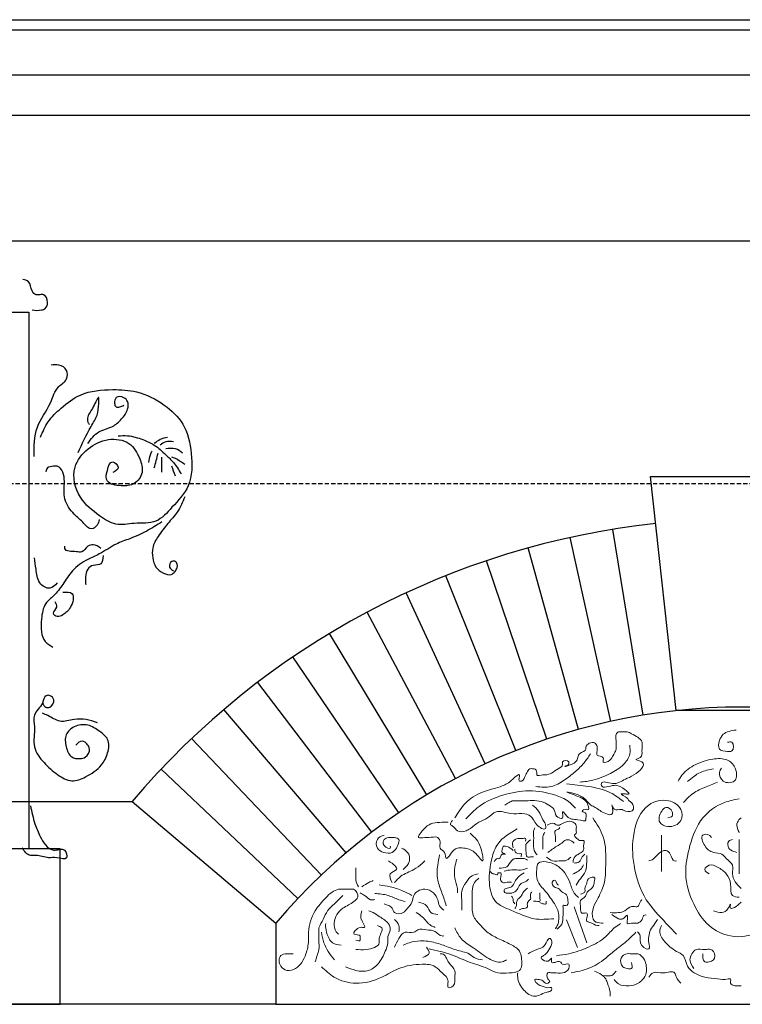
# Model space of a CAD drawing. Extents: x 0 to 286551, y -50 to 581131.
# Tile 84 of 207: x 121076 to 122145, y 559537 to 560995. Entities that reach past the tile are written whole.
import ezdxf

# ---------------------------------------------------------------- set-up
doc = ezdxf.new("R2010")
doc.units = 0
doc.header["$MEASUREMENT"] = 0
doc.linetypes.add('HIDDEN', pattern=[9.525, 6.35, -3.175])
for name, color, linetype in [('0.09', 7, 'CONTINUOUS'), ('0.13', 5, 'CONTINUOUS'), ('0.18', 1, 'CONTINUOUS'), ('0.25', 2, 'CONTINUOUS')]:
    doc.layers.add(name, color=color, linetype=linetype)
doc.layers.add('0.15 GRIJS', color=252, linetype='CONTINUOUS', lineweight=15)
doc.layers.add('HULPLIJNEN', color=252, linetype='CONTINUOUS', plot=False)

msp = doc.modelspace()

# ---------------------------------------------------------------- linework, layer by layer
at = {"layer": '0.09'}
msp.add_lwpolyline([(121062.7, 560561.6), (121090.1, 560561.6), (121090.1, 559767.2), (121062.7, 559767.2)], close=True, dxfattribs=at)
for points, knots in [([(121094.9, 560564.9), (121099.5, 560564.4), (121106.1, 560563.7), (121116, 560567.1), (121118.9, 560577), (121114.7, 560588.6), (121106.2, 560587.4), (121099.5, 560586.5), (121092.6, 560594.7), (121092.6, 560607.2), (121084.3, 560609.3), (121081.2, 560610)], [0, 0, 0, 0, 13.707005, 19.847006, 29.281051, 41.897557, 47.5414, 53.185654, 61.165989, 75.984551, 84.667914, 84.667914, 84.667914, 84.667914]), ([(121097.9, 560348), (121097.8, 560363), (121097.6, 560392.2), (121122, 560422), (121129.4, 560450.6), (121147.5, 560460.3), (121147.8, 560477.1), (121135.2, 560484.7), (121126.8, 560483.8), (121123, 560483.4)], [0, 0, 0, 0, 43.479939, 84.715952, 111.694028, 127.789835, 140.306948, 154.200823, 165.58428, 165.58428, 165.58428, 165.58428]), ([(121107.1, 560376.4), (121110.4, 560384.3), (121117.4, 560401), (121139, 560421.4), (121168.9, 560444.5), (121209.9, 560448), (121253.1, 560445.4), (121289.9, 560427.2), (121322.3, 560396.2), (121332, 560352), (121331.8, 560304.7), (121303.6, 560275.5), (121279.6, 560247.4), (121247.3, 560250.8), (121218.1, 560244), (121190.7, 560262.8), (121161.6, 560285.6), (121151.3, 560330.2), (121176.2, 560361.4), (121205.9, 560376.1), (121240.1, 560371.7), (121253.8, 560347.2), (121260.8, 560324.3), (121246.9, 560305.2), (121226.8, 560303.9), (121202.6, 560307.5), (121205.2, 560326.3), (121211.4, 560345.5), (121226.3, 560331), (121218.1, 560326.4), (121214.1, 560324.1)], [0, 0, 0, 0, 25.446533, 53.624971, 88.035911, 136.50582, 171.959465, 217.276538, 256.718654, 301.735856, 349.744584, 389.577094, 421.057127, 453.113084, 480.457483, 507.441725, 546.88449, 591.972888, 625.444201, 658.586774, 689.271775, 717.055328, 737.820327, 757.400227, 777.05113, 798.649325, 814.580094, 829.41846, 840.685506, 851.952553, 851.952553, 851.952553, 851.952553]), ([(121177.2, 560367.4), (121182, 560373.9), (121191.2, 560386.6), (121213.3, 560390.1), (121227.5, 560403.1), (121236.6, 560415.6), (121237.8, 560429), (121230.2, 560436.6), (121218.1, 560437.7), (121216, 560427.9), (121218.1, 560420.2), (121225.2, 560421.2), (121228.6, 560422.9), (121230.4, 560423.8)], [0, 0, 0, 0, 23.377311, 45.086203, 62.840092, 79.844025, 91.127857, 99.107996, 110.396094, 118.811013, 124.949479, 130.593322, 136.733592, 136.733592, 136.733592, 136.733592]), ([(121162.7, 560353.7), (121168.6, 560366.6), (121177.1, 560385.2), (121192.3, 560408.8), (121193, 560421.7), (121194.4, 560441.9), (121184.7, 560417.8), (121177.2, 560410.7), (121175.9, 560399.7), (121178.7, 560396.6), (121179.6, 560395.6)], [0, 0, 0, 0, 43.256587, 62.365192, 79.462501, 88.32835, 104.226152, 120.823716, 128.883477, 132.914079, 132.914079, 132.914079, 132.914079]), ([(121222.3, 560378.7), (121226.9, 560378.9), (121239.3, 560379.4), (121257.3, 560373.9), (121277.3, 560365.4), (121290.8, 560351.8), (121305.4, 560338.7), (121311.6, 560328.2), (121315.1, 560322.3)], [0, 0, 0, 0, 13.707005, 36.977463, 55.729806, 78.026932, 93.9875, 114.331969, 114.331969, 114.331969, 114.331969]), ([(121294.9, 560376.3), (121291.3, 560375.4), (121284.2, 560373.8), (121278.4, 560369.5), (121275.5, 560367.4)], [0, 0, 0, 0, 10.966221, 21.477747, 21.477747, 21.477747, 21.477747]), ([(121303.8, 560369.8), (121299.9, 560370.3), (121292.7, 560371.3), (121287, 560367), (121284.4, 560365)], [0, 0, 0, 0, 11.288097, 20.689791, 20.689791, 20.689791, 20.689791]), ([(121267.5, 560339.2), (121268.1, 560343), (121268.9, 560348.9), (121271.4, 560354.3), (121272.3, 560356.1)], [0, 0, 0, 0, 11.539919, 17.678385, 17.678385, 17.678385, 17.678385]), ([(121317.5, 560352.9), (121314.1, 560355.5), (121306.8, 560361.3), (121297.5, 560360), (121292.5, 560359.3)], [0, 0, 0, 0, 12.306101, 26.819545, 26.819545, 26.819545, 26.819545]), ([(121286.8, 560324.7), (121286.8, 560330.3), (121286.8, 560337.8), (121286.8, 560345.4), (121286.8, 560347.2)], [0, 0, 0, 0, 16.925332, 22.567387, 22.567387, 22.567387, 22.567387]), ([(121320.7, 560336), (121316.3, 560339.2), (121310.2, 560343.7), (121303.2, 560346.5), (121301.3, 560347.2)], [0, 0, 0, 0, 16.324376, 22.464755, 22.464755, 22.464755, 22.464755]), ([(121194.1, 560254.6), (121193.4, 560251.8), (121191.7, 560245.9), (121181.3, 560237.4), (121169.8, 560251.7), (121155.2, 560262.8), (121139.9, 560284.4), (121143.3, 560307.2), (121141.6, 560324), (121134.4, 560334.5), (121125.3, 560333.3), (121117, 560333), (121115.7, 560327.6), (121115.1, 560325.5)], [0, 0, 0, 0, 8.681164, 18.521774, 32.391918, 52.350883, 78.75484, 104.558626, 118.472046, 130.455836, 136.099679, 145.292566, 151.431032, 151.431032, 151.431032, 151.431032]), ([(121320.7, 560288.4), (121317.4, 560280.6), (121311.2, 560266.1), (121294.8, 560248.5), (121282, 560231.5), (121271.9, 560214.3), (121272.6, 560198.1), (121276.6, 560183.4), (121287.8, 560175.8), (121299.8, 560170.8), (121306.2, 560177.8), (121310.6, 560183.8), (121309.2, 560193.5), (121299.5, 560193.5), (121296.1, 560183.6), (121301.3, 560180.4), (121303.8, 560178.8)], [0, 0, 0, 0, 25.233076, 47.012627, 71.1951, 89.943189, 104.450815, 118.981355, 133.334734, 144.878901, 152.311052, 158.809948, 167.999587, 173.643841, 182.324852, 190.304991, 190.304991, 190.304991, 190.304991]), ([(121286.8, 560251.3), (121279.4, 560246.6), (121264.3, 560236.9), (121241.2, 560226.7), (121216.4, 560218.4), (121197.5, 560204.4), (121174, 560195.1), (121154, 560180.8), (121140.9, 560159.3), (121128.5, 560142.5), (121111.6, 560129.8), (121108.4, 560108.9), (121107.4, 560090), (121112.5, 560073.1), (121121.4, 560068.3), (121125.6, 560066)], [0, 0, 0, 0, 26.408649, 53.832351, 75.541243, 104.441526, 123.19375, 151.410072, 176.242279, 198.021571, 213.982336, 237.453448, 256.796764, 272.363529, 286.233674, 286.233674, 286.233674, 286.233674]), ([(121196.5, 560211.8), (121192.9, 560214.5), (121186.9, 560219), (121175.3, 560215.6), (121170.1, 560205.3), (121157.5, 560208), (121142.6, 560206.5), (121143.2, 560213.9), (121143.3, 560215.1)], [0, 0, 0, 0, 12.619585, 21.037102, 33.021354, 41.084515, 58.693448, 61.917519, 61.917519, 61.917519, 61.917519]), ([(121132, 560161.1), (121128.5, 560157.3), (121120.7, 560149), (121102.2, 560161.3), (121101, 560180.1), (121099, 560192.5), (121098.2, 560198.1)], [0, 0, 0, 0, 13.870144, 30.470984, 51.395994, 68.493303, 68.493303, 68.493303, 68.493303]), ([(121199.8, 560201.4), (121199.5, 560196.4), (121199.1, 560186.7), (121185.2, 560188.4), (121175.7, 560181.5), (121173.7, 560171.9), (121174, 560164.3), (121174, 560160.5), (121174, 560158.6)], [0, 0, 0, 0, 12.51238, 24.056547, 33.897157, 45.632903, 51.27468, 56.916457, 56.916457, 56.916457, 56.916457]), ([(121140.1, 560147.4), (121145.6, 560147.5), (121159.3, 560147.8), (121153.2, 560123.7), (121142.7, 560114.8), (121132.6, 560109.2), (121122.9, 560116.7), (121133.9, 560124.1), (121130.4, 560130.1), (121128.8, 560132.9)], [0, 0, 0, 0, 13.918643, 34.21272, 50.173289, 58.590806, 66.022957, 76.122647, 84.537448, 84.537448, 84.537448, 84.537448]), ([(121109.9, 559983.1), (121111.3, 559980.6), (121113.7, 559976.4), (121123.6, 559976.4), (121129.3, 559987.1), (121122.7, 559994.7), (121112.6, 559994.8), (121110.7, 559978.5), (121094.7, 559967.9), (121100.2, 559943.4), (121093.7, 559918.4), (121111.9, 559894), (121130.6, 559877.7), (121152.8, 559864.5), (121176.9, 559874.6), (121196.8, 559887.8), (121207.7, 559908.5), (121210, 559929.8), (121193.8, 559942), (121177.8, 559952.6), (121157.3, 559950.3), (121142.4, 559936.6), (121144.3, 559918.5), (121150.5, 559902.1), (121164.4, 559900.1), (121175.7, 559902.6), (121181.4, 559913.2), (121176.9, 559922.2), (121168.3, 559929.7), (121162.5, 559923.9), (121159.5, 559920.9)], [0, 0, 0, 0, 7.743401, 13.623997, 26.02354, 33.766941, 39.647126, 52.046863, 73.243399, 90.877944, 120.268759, 147.778623, 174.56405, 197.507162, 218.507943, 247.906249, 267.815262, 287.968829, 304.598092, 324.511399, 344.829997, 361.459064, 379.093608, 396.38641, 408.413938, 417.184106, 430.329364, 436.72478, 446.977803, 457.929778, 457.929778, 457.929778, 457.929778]), ([(121191.4, 559953.7), (121185.8, 559955.7), (121174.7, 559959.7), (121155.8, 559959.7), (121135.9, 559952.6), (121121.6, 559963.7), (121112.7, 559966.9), (121109.9, 559967.9)], [0, 0, 0, 0, 17.540414, 35.181791, 56.333865, 75.871848, 84.919117, 84.919117, 84.919117, 84.919117]), ([(121092.3, 559831.1), (121094.2, 559822.1), (121097.6, 559806.5), (121105.6, 559786.9), (121113.7, 559772.9), (121126.3, 559761.7), (121143.1, 559771.2), (121149.6, 559749), (121131, 559755.7), (121117.1, 559752.7), (121104.1, 559758.7), (121088.9, 559756.1), (121083.6, 559763.6), (121080, 559768.7)], [0, 0, 0, 0, 27.577592, 48.072722, 62.608488, 77.14672, 92.758846, 104.39739, 118.894805, 131.161563, 150.411774, 158.218042, 174.79317, 174.79317, 174.79317, 174.79317])]:
    msp.add_open_spline(points, degree=3, knots=knots, dxfattribs=at)
for points in [[(121275.5, 560331.1), (121277.4, 560338.4), (121279.3, 560345.6), (121281.2, 560352.9)], [(121307, 560319), (121305.1, 560323.9), (121303.2, 560328.7), (121301.3, 560333.5)]]:
    msp.add_open_spline(points, degree=3, dxfattribs=at)
at = {"layer": '0.13'}
msp.add_lwpolyline([(117952.4, 560913, 0.414214), (117977.4, 560888, 0.414214), (118002.4, 560863), (118002.4, 560853), (118012.4, 560853), (118012.4, 560667.2), (122173.2, 560667.2)], format="xyb", dxfattribs=at)
for points in [[(118015.4, 560853), (122173.2, 560853)], [(121998.9, 559965.3), (121953.7, 560240.2)], [(121950.7, 559956), (121890.7, 560228.1)], [(121903.1, 559944.1), (121828.4, 560212.6)], [(121856.2, 559929.7), (121767, 560193.7)], [(121810.2, 559912.7), (121706.8, 560171.5)], [(121765.1, 559893.3), (121647.9, 560146.1)], [(121721.2, 559871.5), (121590.4, 560117.5)], [(121678.5, 559847.3), (121534.6, 560085.9)], [(121637.2, 559820.8), (121480.5, 560051.3)], [(121597.4, 559792.1), (121428.5, 560013.7)], [(121559.2, 559761.4), (121378.5, 559973.5)], [(121522.7, 559728.5), (121330.8, 559930.5)], [(121488.1, 559693.8), (121285.5, 559885.1)]]:
    msp.add_lwpolyline(points, dxfattribs=at)
msp.add_lwpolyline([(120697.4, 559537.2), (120697.4, 559657.2), (120910.1, 559837.2), (121242.7, 559837.2), (121455.4, 559657.2), (121455.4, 559537.2)], close=True, dxfattribs=at)
msp.add_arc((122145.4, 559073.3), 1182.6, 96.2201, 139.7607, dxfattribs=at)
at = {"layer": '0.15 GRIJS'}
for points in [[(121896.7, 559681.5), (121915.2, 559628)], [(121885.5, 559662.3), (121901.4, 559621.4)]]:
    msp.add_lwpolyline(points, dxfattribs=at)
for points, knots in [([(122123.5, 559925), (122125.9, 559925.5), (122133.1, 559927), (122133, 559910.7), (122121.4, 559911.5), (122108.8, 559912.7), (122110.8, 559927.7), (122118.1, 559940.5), (122129.1, 559942.1), (122136.3, 559943.2)], [0, 0, 0, 0, 6.372272, 19.111671, 25.548601, 37.929745, 50.669144, 61.281918, 81.431788, 81.431788, 81.431788, 81.431788]), ([(121720.3, 559813.1), (121725, 559820.8), (121734.9, 559837.3), (121760.2, 559853), (121788.8, 559858.4), (121801.8, 559866.2), (121819.5, 559883), (121812.8, 559867), (121822.2, 559867.7), (121824.2, 559876.2), (121827.8, 559882), (121831, 559886.6), (121834.7, 559885.6), (121839.1, 559886.5), (121842.1, 559881.6), (121840.1, 559874), (121849, 559877.2), (121855.9, 559876.4), (121864.5, 559879.5), (121871.6, 559885.4), (121880.8, 559889.9), (121878, 559898.4), (121889.2, 559898.6), (121889.1, 559891.5), (121875.5, 559887.3), (121904.7, 559893.4), (121900.4, 559910), (121915.1, 559911.8), (121913, 559921.9), (121926.4, 559928), (121931.2, 559918.6), (121930.9, 559912.6), (121928.3, 559903.1), (121942.5, 559905.5), (121936.9, 559892.1), (121949.4, 559897), (121952.8, 559902.9), (121956, 559908.5), (121959.8, 559915.5), (121958.6, 559922.3), (121959, 559929.5), (121957, 559935.7), (121961.5, 559940.9), (121967.6, 559940), (121974.4, 559941.7), (121985.2, 559935.6), (121999.2, 559929.3), (121997, 559917.3), (121997, 559909.8), (121997.8, 559901.7), (121982.8, 559899.3), (122008.9, 559895.8), (121986.2, 559875.5), (121970.8, 559870.7), (121957.1, 559859.6), (121936.7, 559869.6), (121936.8, 559854.7), (121950.7, 559861.5), (121962.6, 559861.3), (121968.4, 559857.4), (121981.3, 559847.6), (121972.1, 559848.7), (121961.3, 559849.3), (121975.1, 559844.2), (121977.4, 559838.2), (121982.8, 559835.8), (121984.2, 559830.7), (121985.1, 559822.5), (121973.1, 559821.1), (121965.7, 559827.9), (121955.9, 559821.7), (121950.2, 559839), (121957.8, 559815.1), (121938.6, 559820.2), (121931.4, 559827.2), (121920.6, 559832), (121913.5, 559840.9), (121904.3, 559848.1), (121876.6, 559853.7), (121907.5, 559843.8), (121916.4, 559838), (121918.7, 559825), (121913.6, 559826.6), (121904.9, 559822.8), (121916.6, 559820.3), (121913.7, 559814.4), (121915, 559806.7), (121898, 559812.7), (121889.1, 559809.2), (121879.2, 559825.3), (121879.6, 559818), (121881.6, 559810.3), (121867, 559815.1), (121869, 559824.5), (121862, 559830.4), (121854, 559835.6), (121841.6, 559839.4), (121828.6, 559838.3), (121818, 559838.7), (121810.7, 559838.4), (121805.3, 559838.8), (121800.2, 559835.7), (121796.1, 559833.4), (121794, 559832.2)], [0, 0, 0, 0, 26.766105, 57.06392, 87.581824, 106.012212, 117.879846, 126.97932, 129.710187, 140.819025, 148.156066, 152.017382, 155.658538, 158.389654, 164.952164, 168.592089, 177.695227, 181.336383, 190.840028, 202.707752, 211.717627, 215.357552, 224.460441, 227.1903, 233.753804, 250.488641, 264.732722, 275.843135, 278.572994, 292.820416, 299.382926, 305.752541, 312.122325, 321.926149, 328.295764, 338.67463, 343.224955, 350.561973, 357.492469, 366.591944, 370.231869, 379.331343, 384.479844, 387.210711, 397.224139, 404.156591, 424.200758, 434.210298, 436.940157, 447.315537, 454.247694, 464.051286, 486.528042, 500.775464, 520.925281, 537.310731, 540.04059, 559.157156, 561.888023, 576.135521, 585.145396, 590.607379, 596.979401, 608.08961, 612.640085, 617.190925, 624.121421, 627.761177, 639.905963, 646.83812, 656.851547, 664.188711, 676.960591, 686.974019, 704.926207, 712.264796, 721.274495, 737.683276, 753.580992, 771.161245, 793.042254, 796.68201, 799.412877, 806.345263, 812.908881, 819.278665, 822.008524, 833.84253, 851.113884, 860.123702, 862.853561, 869.223344, 878.726989, 889.378314, 893.239631, 905.107355, 918.361217, 931.105511, 943.849806, 950.222078, 952.952944, 959.885331, 967.22362, 967.22362, 967.22362, 967.22362]), ([(121904.9, 559866.1), (121911.5, 559866.7), (121927.3, 559868.3), (121949.1, 559878), (121969.4, 559889.4), (121980.4, 559905.7), (121979.4, 559916.3), (121978.9, 559920.6)], [0, 0, 0, 0, 19.622715, 47.449274, 70.793135, 89.032352, 101.977788, 101.977788, 101.977788, 101.977788]), ([(121840.2, 559859.6), (121847.7, 559858.8), (121862.6, 559857.3), (121882.2, 559868.4), (121897.9, 559881), (121911.4, 559893.7), (121917.7, 559903.3), (121920.7, 559907.7)], [0, 0, 0, 0, 22.200921, 43.715048, 64.805791, 83.116935, 99.027709, 99.027709, 99.027709, 99.027709]), ([(122114.4, 559886.8), (122113.3, 559884.7), (122109.8, 559878.6), (122115.6, 559864.2), (122139.7, 559864.4), (122136.8, 559890.3), (122119.7, 559902.3), (122096.7, 559900.1), (122073.6, 559892.1), (122056.9, 559879.5), (122051.9, 559869.8), (122050.7, 559867.7)], [0, 0, 0, 0, 6.930341, 20.791179, 37.176879, 59.015752, 75.220934, 97.068367, 124.132759, 149.306472, 156.64349, 156.64349, 156.64349, 156.64349]), ([(122064.4, 559866.8), (122070.4, 559872), (122081.6, 559881.6), (122096, 559884.5), (122102.6, 559885.9)], [0, 0, 0, 0, 23.489079, 43.370016, 43.370016, 43.370016, 43.370016]), ([(121885.5, 559863.3), (121896.3, 559862.3), (121918.2, 559860.3), (121948.1, 559853.7), (121963.4, 559842.2), (121969.7, 559837.4)], [0, 0, 0, 0, 32.586592, 66.2574, 89.601354, 89.601354, 89.601354, 89.601354]), ([(122058.5, 559835.9), (122062, 559839.9), (122070.7, 559849.6), (122089, 559858.2), (122102.4, 559863.5), (122108.8, 559866.1)], [0, 0, 0, 0, 15.798144, 38.802725, 59.343108, 59.343108, 59.343108, 59.343108]), ([(121736.6, 559811.5), (121742.7, 559818.1), (121757.8, 559834.2), (121791, 559848), (121830, 559855.7), (121863.3, 559849.4), (121887.3, 559840), (121895.3, 559830.9), (121898.5, 559827.3)], [0, 0, 0, 0, 26.820941, 65.71354, 105.100335, 144.487131, 166.001257, 180.388475, 180.388475, 180.388475, 180.388475]), ([(122035.2, 559813.1), (122037.8, 559813.6), (122042.8, 559814.6), (122042.3, 559824.4), (122032.8, 559831.3), (122023.7, 559821.1), (122019.4, 559805.9), (122038, 559797.3), (122057.2, 559805.9), (122056.5, 559829.5), (122034, 559842.7), (121998.4, 559833.7), (121981.7, 559790.2), (121983.1, 559741.1), (121998.6, 559692.4), (122027.4, 559663), (122042.9, 559646.6), (122048, 559641.1)], [0, 0, 0, 0, 6.932157, 13.301941, 24.412053, 32.80338, 49.408631, 62.848044, 84.01988, 100.399035, 122.619764, 152.438023, 198.849806, 247.077375, 301.189713, 346.402692, 368.936164, 368.936164, 368.936164, 368.936164]), ([(122140.8, 559841.3), (122133.5, 559839.9), (122113.2, 559835.9), (122082.3, 559813.9), (122067.2, 559773.3), (122058, 559729), (122070.7, 559687), (122092.9, 559652.2), (122129.3, 559634), (122175, 559640.7), (122209.1, 559676.9), (122230.8, 559724.7), (122228.2, 559776.9), (122202.3, 559823.3), (122172, 559835.4), (122157.2, 559841.3)], [0, 0, 0, 0, 22.5193, 61.668101, 106.858505, 149.198724, 195.330239, 234.474017, 269.891702, 311.217937, 363.383008, 411.895961, 465.652657, 514.660375, 561.082198, 561.082198, 561.082198, 561.082198]), ([(121835, 559832.2), (121838.4, 559829.4), (121845.5, 559823.6), (121848.7, 559811.8), (121854.6, 559805), (121855.3, 559792.8), (121837.7, 559803.4), (121835.1, 559817.1), (121817.9, 559820.5), (121801.7, 559817.5), (121782, 559827.1), (121769.5, 559811.9), (121754.9, 559807.5), (121745.4, 559798.9), (121735.6, 559792.7), (121723.5, 559791.4), (121719.6, 559799.9), (121711.9, 559803.1), (121714.8, 559807.1), (121716.6, 559809.4)], [0, 0, 0, 0, 12.871311, 27.115542, 34.452436, 40.82222, 54.686763, 70.344331, 83.598239, 99.98369, 122.001011, 137.660734, 151.908156, 167.567675, 174.906181, 187.650475, 196.660174, 201.211214, 208.141808, 208.141808, 208.141808, 208.141808]), ([(121924.2, 559813.1), (121930.3, 559804), (121944.3, 559783), (121943.3, 559747.5), (121943, 559715.5), (121931.7, 559694.1), (121922.9, 559677.9), (121923, 559659), (121934.4, 559657.4), (121938.8, 559657.5), (121939.7, 559657.5)], [0, 0, 0, 0, 32.174516, 74.19054, 102.531076, 127.386316, 144.11639, 160.721808, 171.100674, 173.831541, 173.831541, 173.831541, 173.831541]), ([(122143.6, 559813.1), (122141.4, 559811.1), (122136.8, 559807.1), (122137.4, 559798), (122139.8, 559793.3), (122140.8, 559791.2)], [0, 0, 0, 0, 8.390784, 17.490427, 24.420867, 24.420867, 24.420867, 24.420867]), ([(121743, 559790.3), (121746.3, 559787.3), (121753.3, 559781.1), (121759.2, 559769.1), (121765.1, 559739.7), (121749.4, 559765.9), (121736.3, 559768.2), (121721.7, 559769.7), (121715.7, 559761.9), (121705.9, 559748.5), (121706.9, 559764), (121695.9, 559767.3), (121699.9, 559777.1), (121694.3, 559787.1), (121683.7, 559783.3), (121675.4, 559784.5), (121662.1, 559781.6), (121673.4, 559796), (121683.6, 559806.6), (121699.9, 559806.7), (121709.4, 559806.7), (121710.3, 559806.7)], [0, 0, 0, 0, 12.871311, 27.115431, 46.418628, 63.806439, 81.386631, 90.48977, 104.020075, 113.029774, 122.530198, 131.540073, 140.639716, 147.97661, 160.721154, 167.093177, 176.196315, 187.599129, 201.129249, 226.876675, 229.607542, 229.607542, 229.607542, 229.607542]), ([(121812.2, 559796.7), (121801.5, 559790.5), (121783.6, 559780.3), (121772.9, 559749), (121769.3, 559720.4), (121775.9, 559686.7), (121807.2, 559675.7), (121834.5, 559661.3), (121856.9, 559663.1), (121866.8, 559663.8)], [0, 0, 0, 0, 35.682966, 59.343134, 95.017777, 124.658811, 150.73971, 187.602698, 216.732442, 216.732442, 216.732442, 216.732442]), ([(121838.3, 559798.5), (121837.7, 559796.8), (121836.1, 559792.7), (121836.9, 559785.8), (121836.7, 559778.4), (121836.4, 559769.7), (121838.1, 559762), (121841.5, 559758.8), (121842, 559758.3)], [0, 0, 0, 0, 5.523874, 12.930916, 20.337959, 27.745002, 39.456958, 41.702119, 41.702119, 41.702119, 41.702119]), ([(121895, 559747.3), (121895, 559748.1), (121894.8, 559752), (121898.7, 559757.7), (121905.6, 559760.5), (121911.9, 559765.3), (121909.7, 559771.9), (121913.2, 559780.1), (121908.3, 559779.5), (121904.6, 559779.3), (121900.8, 559782.1), (121895.3, 559787.8), (121900.5, 559790.1), (121899, 559795.4), (121901.2, 559801.5), (121894.2, 559808.9), (121882.7, 559808.3), (121873, 559799.4), (121865.5, 559807.1), (121860.5, 559804.4), (121856.5, 559802.3)], [0, 0, 0, 0, 2.354175, 11.506047, 17.834431, 25.603992, 31.096898, 38.943812, 41.298738, 43.653914, 49.982081, 56.309129, 59.638848, 62.777748, 70.624661, 77.860318, 88.850392, 103.422879, 106.571016, 117.81037, 117.81037, 117.81037, 117.81037]), ([(121869, 559777.9), (121869.2, 559780.2), (121869.7, 559785.3), (121866.1, 559795.1), (121873.7, 559795.5), (121875, 559798), (121875.6, 559799)], [0, 0, 0, 0, 7.264855, 16.511234, 21.542807, 24.845395, 24.845395, 24.845395, 24.845395]), ([(121615.6, 559787.6), (121611.6, 559786.1), (121603.3, 559782.8), (121603.5, 559767.4), (121614.9, 559761.1), (121627.1, 559759.9), (121634.5, 559768.6), (121637.2, 559775.2), (121638.2, 559782.8), (121629.7, 559784.3), (121623, 559784.5), (121613.8, 559782), (121612.9, 559771.2), (121625.4, 559765.4), (121624.8, 559770.2), (121624.7, 559771.2)], [0, 0, 0, 0, 11.867724, 24.607123, 35.71744, 48.461734, 57.471609, 67.272707, 70.912463, 77.84462, 86.947759, 93.880145, 102.97962, 112.783506, 115.513365, 115.513365, 115.513365, 115.513365]), ([(121806.2, 559768.7), (121805.5, 559772), (121804.1, 559778.4), (121813.1, 559783.5), (121818.9, 559781.9), (121825.7, 559783.8), (121825, 559780.2), (121824.7, 559778.6)], [0, 0, 0, 0, 9.246379, 17.86001, 24.467026, 29.091812, 33.054522, 33.054522, 33.054522, 33.054522]), ([(121853.1, 559791.8), (121852, 559789.6), (121849.8, 559785.5), (121850.7, 559778.3), (121850.5, 559772.2), (121850.5, 559768.2), (121850.5, 559766.7)], [0, 0, 0, 0, 7.113601, 13.718061, 20.982916, 25.60619, 25.60619, 25.60619, 25.60619]), ([(122099.9, 559784), (122098.8, 559785.3), (122095.9, 559789.2), (122081.8, 559789.2), (122089.5, 559769.8), (122100.6, 559760.7), (122115.3, 559761.7), (122122.1, 559751.4), (122133.6, 559744.4), (122127.9, 559725.1), (122137.3, 559715.1), (122143.6, 559708.4)], [0, 0, 0, 0, 5.148678, 14.251567, 29.960023, 46.165205, 59.198592, 68.208467, 81.73836, 94.477759, 119.763199, 119.763199, 119.763199, 119.763199]), ([(122130.8, 559781.2), (122128.7, 559780.6), (122123.2, 559778.9), (122123.6, 559769.6), (122129.5, 559764.3), (122134, 559763), (122137.2, 559762.1)], [0, 0, 0, 0, 6.106176, 16.115716, 19.977033, 29.780856, 29.780856, 29.780856, 29.780856]), ([(121643.8, 559736.6), (121647.8, 559740.5), (121655.1, 559747.5), (121652, 559763), (121644.5, 559766.8), (121641.1, 559768.5)], [0, 0, 0, 0, 15.657568, 28.686379, 39.796695, 39.796695, 39.796695, 39.796695]), ([(121778.5, 559748.2), (121779.7, 559750.4), (121781.4, 559753.5), (121788.2, 559751.8), (121787.1, 559761.2), (121798.2, 559758.6), (121788.5, 559761.5), (121790.6, 559766.6), (121791.1, 559771.8), (121797.9, 559771), (121802.5, 559768.6), (121805.6, 559765.4), (121806.2, 559764.7)], [0, 0, 0, 0, 6.539424, 9.18223, 17.244956, 21.869992, 27.196323, 31.819428, 36.849725, 39.492532, 49.833416, 52.636093, 52.636093, 52.636093, 52.636093]), ([(121808.9, 559766.7), (121808.8, 559766), (121808.5, 559762.6), (121813.3, 559759.3), (121819.4, 559760.8), (121818.6, 559757.5), (121818.1, 559755.4)], [0, 0, 0, 0, 1.981355, 10.04521, 12.688017, 17.311122, 17.311122, 17.311122, 17.311122]), ([(121832, 559780.5), (121829.2, 559778.5), (121823.6, 559774.5), (121826, 559765.2), (121824.9, 559753.6), (121832.8, 559755.6), (121835.8, 559755.5), (121836.6, 559755.4)], [0, 0, 0, 0, 9.341925, 18.588303, 28.044553, 34.651818, 37.294625, 37.294625, 37.294625, 37.294625]), ([(121857.8, 559762.1), (121860, 559763.6), (121864.4, 559766.6), (121871, 559771.6), (121878.3, 559775.3), (121883.4, 559781), (121891.1, 559780.9), (121894.5, 559777.9), (121896.7, 559775.9)], [0, 0, 0, 0, 8.063855, 16.128012, 24.741432, 32.805492, 37.430279, 46.043909, 46.043909, 46.043909, 46.043909]), ([(121697.5, 559758.5), (121696.5, 559753.4), (121694.1, 559741.1), (121693.1, 559721.4), (121701.5, 559702.1), (121705.5, 559689.4), (121707.5, 559683)], [0, 0, 0, 0, 15.708456, 37.547498, 57.690911, 77.834403, 77.834403, 77.834403, 77.834403]), ([(121723, 559752.1), (121722, 559748.2), (121719.5, 559739), (121719.1, 559723.9), (121724.3, 559711.7), (121724, 559704.2), (121723.9, 559702.1)], [0, 0, 0, 0, 12.14046, 28.519615, 44.411625, 50.781408, 50.781408, 50.781408, 50.781408]), ([(121785.7, 559738.9), (121789.9, 559738.9), (121798.5, 559738.8), (121802, 559749.3), (121809.2, 559753.6), (121815.7, 559752.3), (121822.1, 559753.7), (121825.8, 559751.6), (121827.4, 559750.8)], [0, 0, 0, 0, 11.405471, 23.166011, 28.492426, 35.099442, 42.367285, 47.398628, 47.398628, 47.398628, 47.398628]), ([(121855.8, 559755.2), (121858.5, 559752.9), (121864.9, 559747.6), (121875.1, 559750.3), (121885, 559748.9), (121889.2, 559752.7), (121891.9, 559755.2)], [0, 0, 0, 0, 10.234058, 23.579058, 29.07397, 39.308027, 39.308027, 39.308027, 39.308027]), ([(121912.6, 559759.4), (121911.2, 559758.2), (121907.5, 559755.2), (121905.3, 559747), (121899.5, 559746.5), (121896.7, 559746.2)], [0, 0, 0, 0, 5.605179, 14.217192, 21.750273, 21.750273, 21.750273, 21.750273]), ([(121915.2, 559757.4), (121915.3, 559754.4), (121915.3, 559746.7), (121914.7, 559733.9), (121906.2, 559723.7), (121901.5, 559716.9), (121899.4, 559713.8)], [0, 0, 0, 0, 9.24621, 23.256593, 36.631187, 47.995525, 47.995525, 47.995525, 47.995525]), ([(122007, 559749.4), (122009.3, 559750.1), (122014.5, 559751.9), (122020.2, 559759.9), (122031.1, 559767.9), (122040.6, 559759.2), (122041.9, 559748.9), (122047, 559749.3), (122048, 559749.4)], [0, 0, 0, 0, 6.932386, 15.942204, 30.189849, 38.580987, 50.446767, 53.177634, 53.177634, 53.177634, 53.177634]), ([(121573.7, 559739.4), (121573.8, 559736.3), (121573.9, 559730.3), (121572.9, 559720.5), (121575.8, 559714.4), (121577.4, 559711.2)], [0, 0, 0, 0, 9.099474, 18.199117, 28.850199, 28.850199, 28.850199, 28.850199]), ([(121627.4, 559717.5), (121624.9, 559722.3), (121620.2, 559731.2), (121640.9, 559736.9), (121629.1, 559744.7), (121622, 559749.4)], [0, 0, 0, 0, 13.028811, 24.139128, 41.526939, 41.526939, 41.526939, 41.526939]), ([(121631.1, 559717.5), (121633.9, 559720.8), (121641.6, 559729.6), (121658, 559734.9), (121669.6, 559743.2), (121674.5, 559748.1), (121675.7, 559749.4)], [0, 0, 0, 0, 12.871311, 34.449565, 50.109288, 55.25767, 55.25767, 55.25767, 55.25767]), ([(121793, 559734.3), (121796.7, 559735.2), (121802, 559736.4), (121811.1, 559736.3), (121819.1, 559735.2), (121825, 559737.9), (121827.4, 559738.9)], [0, 0, 0, 0, 11.405225, 16.030261, 27.262313, 34.99515, 34.99515, 34.99515, 34.99515]), ([(121903.3, 559695.3), (121900.9, 559697.4), (121894.1, 559703.3), (121890.9, 559717.7), (121884, 559731.4), (121872.2, 559743.2), (121859, 559748.8), (121842.3, 559748.6), (121841.1, 559735.8), (121840.3, 559725.1), (121844.8, 559713.9), (121853.2, 559706.4), (121859.6, 559697.4), (121867.7, 559686.6), (121874.5, 559674.3), (121874.3, 559661.9), (121872.1, 559654.1), (121869.9, 559650.6), (121869, 559649.1)], [0, 0, 0, 0, 9.341925, 26.514628, 42.172985, 55.251655, 75.126933, 86.532404, 96.149054, 108.037183, 120.180048, 129.999966, 141.760793, 153.124994, 170.562615, 182.450576, 189.346252, 194.671431, 194.671431, 194.671431, 194.671431]), ([(121910.6, 559743.6), (121909.2, 559741.2), (121906.5, 559736.5), (121900.2, 559732.8), (121896.3, 559730.6), (121894.8, 559729.7)], [0, 0, 0, 0, 8.062869, 16.126724, 21.453055, 21.453055, 21.453055, 21.453055]), ([(122096.2, 559730.3), (122093, 559732.2), (122086.7, 559736.2), (122097.8, 559746), (122110.3, 559740), (122122.9, 559731.1), (122129.9, 559715.9), (122126.7, 559697.1), (122136.9, 559696.1), (122140.8, 559695.7)], [0, 0, 0, 0, 9.009699, 18.019516, 31.053147, 47.258329, 63.98856, 80.593852, 90.972718, 90.972718, 90.972718, 90.972718]), ([(121755.8, 559723.9), (121753.4, 559721.9), (121747.6, 559717.1), (121745.2, 559704.8), (121746.2, 559691.2), (121744.9, 559678.3), (121748.3, 559664.3), (121757.9, 559654.7), (121768.6, 559642.7), (121784.6, 559634.1), (121801.4, 559627), (121816.2, 559618.3), (121819.5, 559603.7), (121820.2, 559584.4), (121799.6, 559584), (121783.7, 559582), (121765.5, 559592.5), (121740.5, 559599), (121718, 559610.3), (121697.3, 559616), (121687.5, 559618.1), (121682, 559619.3)], [0, 0, 0, 0, 9.009818, 22.259426, 34.998825, 50.467915, 60.843361, 77.046942, 89.918133, 109.119228, 130.291063, 146.496141, 155.996727, 175.299889, 191.197605, 207.583055, 224.318123, 251.38228, 285.695641, 298.949549, 315.734631, 315.734631, 315.734631, 315.734631]), ([(121754.9, 559730.3), (121751.7, 559729.7), (121743.9, 559728.2), (121736.5, 559717.3), (121728.8, 559705.7), (121730.6, 559693.2), (121730.3, 559683.9), (121730.3, 559678.7), (121730.3, 559676.6)], [0, 0, 0, 0, 9.503645, 23.033538, 37.277659, 50.017058, 59.116532, 65.486147, 65.486147, 65.486147, 65.486147]), ([(121804.2, 559717.8), (121802.1, 559718), (121797.6, 559718.3), (121791, 559716.1), (121787.4, 559721.5), (121788, 559725.7), (121789.6, 559732.5), (121786.1, 559731.3), (121783.1, 559732.3), (121784.7, 559727.9), (121778.3, 559730), (121774.8, 559731), (121772.7, 559733.3), (121771.9, 559734.3)], [0, 0, 0, 0, 6.607016, 13.874859, 17.177447, 23.781907, 28.405181, 31.047987, 33.030217, 35.011572, 39.636358, 44.667931, 48.404677, 48.404677, 48.404677, 48.404677]), ([(121822.7, 559731.7), (121819.4, 559729.7), (121813.7, 559726.3), (121808.6, 559718.6), (121805.4, 559710.3), (121798.4, 559709.6), (121791.5, 559707.6), (121794.5, 559700.6), (121799.7, 559702.4), (121804.4, 559701.4), (121809.5, 559704), (121814.4, 559708.6), (121816.4, 559716), (121823, 559717.6), (121826.9, 559719.7), (121828.7, 559721.7), (121829.3, 559722.4)], [0, 0, 0, 0, 11.365753, 19.428621, 28.040769, 34.938481, 40.264595, 45.294795, 49.919831, 54.544617, 59.57619, 66.115733, 74.727746, 79.759319, 85.085434, 87.888111, 87.888111, 87.888111, 87.888111]), ([(121906, 559700), (121909, 559700.9), (121913.8, 559702.3), (121911.7, 559709.9), (121915.9, 559715.2), (121916, 559722.7), (121921.3, 559725.2), (121928.4, 559726.2), (121926.1, 559717.6), (121925.5, 559711.2), (121919.9, 559706.5), (121914.8, 559702.8), (121913.6, 559695.2), (121904.1, 559692.5), (121906.3, 559684.1), (121905.8, 559678.4), (121906.5, 559671.1), (121911.8, 559672.2), (121917.4, 559672.8), (121915.3, 559665.7), (121914.2, 559659.5), (121923, 559658.2), (121927.8, 559653.5), (121932.8, 559653.7), (121933.7, 559653.7)], [0, 0, 0, 0, 7.704267, 12.327541, 20.058165, 26.95368, 32.280011, 36.904798, 43.509258, 51.039621, 57.579044, 64.118587, 69.148631, 78.96904, 86.233896, 90.857169, 97.752684, 102.377471, 105.020277, 112.285133, 116.908238, 121.939811, 134.086154, 136.72896, 136.72896, 136.72896, 136.72896]), ([(121480.9, 559612), (121477.9, 559612.1), (121471.9, 559612.3), (121458.9, 559610.5), (121460.1, 559593.4), (121472.1, 559585.5), (121485.3, 559589.1), (121494.4, 559599.3), (121501.2, 559613.4), (121504.2, 559628.9), (121502.6, 559650.7), (121510.7, 559674.5), (121528, 559694.3), (121545.2, 559710.2), (121560.6, 559706.6), (121572.7, 559709.1), (121579.6, 559696.2), (121567.9, 559686.5), (121556.1, 559681.3), (121544.3, 559670.7), (121541.1, 559657.8), (121542.2, 559646.3), (121546.9, 559642.2), (121548.2, 559641.1)], [0, 0, 0, 0, 9.103139, 18.606783, 34.076042, 45.186358, 58.219745, 71.090936, 85.335168, 104.787994, 117.527393, 150.912872, 175.5022, 198.474692, 213.950102, 220.322125, 233.758604, 242.149516, 261.35031, 274.221621, 287.471161, 300.499807, 305.648308, 305.648308, 305.648308, 305.648308]), ([(121582.8, 559711.2), (121586.1, 559713.5), (121591.2, 559717.1), (121597.1, 559719.4), (121599.2, 559720.3)], [0, 0, 0, 0, 11.867634, 18.80002, 18.80002, 18.80002, 18.80002]), ([(121608.3, 559713.9), (121613.8, 559713.1), (121626, 559711.5), (121642.2, 559706), (121652.4, 559700.6), (121656.6, 559698.4)], [0, 0, 0, 0, 16.611294, 36.761164, 51.008586, 51.008586, 51.008586, 51.008586]), ([(121827.4, 559709.2), (121824.9, 559707), (121821.1, 559703.6), (121818.4, 559696.6), (121813.4, 559693.5), (121810.9, 559688.3), (121812.2, 559683.1), (121810, 559680.3), (121808.9, 559678.8)], [0, 0, 0, 0, 9.820043, 15.145221, 21.684468, 26.714611, 31.337716, 36.663041, 36.663041, 36.663041, 36.663041]), ([(121871, 559648.5), (121873.8, 559650.6), (121880.6, 559655.8), (121879.8, 559669.3), (121880.9, 559677.1), (121879.5, 559684.9), (121884.7, 559682.4), (121888.4, 559685.7), (121886.9, 559691.7), (121887.5, 559700.5), (121878, 559702.6), (121874.2, 559709.7), (121866.3, 559709.8), (121863.2, 559716.7), (121865.8, 559720.8), (121870.4, 559720.9), (121870, 559715.7), (121872.6, 559714.4), (121873.6, 559713.8)], [0, 0, 0, 0, 10.275993, 24.286411, 35.513976, 38.155895, 42.780931, 46.083989, 50.707095, 60.163396, 68.777027, 75.316393, 82.431975, 89.545669, 92.848407, 95.491213, 100.521356, 103.824414, 103.824414, 103.824414, 103.824414]), ([(121513.6, 559600.1), (121514.5, 559603.2), (121516.2, 559609.3), (121520, 559618.4), (121518.8, 559628.1), (121519.5, 559638.6), (121517.4, 559651.1), (121526.3, 559662.6), (121530.6, 559676.5), (121541.9, 559685.2), (121549.1, 559693), (121553.4, 559697.2), (121554.6, 559698.4)], [0, 0, 0, 0, 9.500425, 19.001011, 29.010382, 38.110025, 50.849424, 65.093505, 79.337737, 93.496113, 106.367128, 111.515806, 111.515806, 111.515806, 111.515806]), ([(121580.1, 559702.1), (121582.3, 559701), (121587.8, 559698.3), (121593.7, 559691.1), (121599.7, 559691.8), (121601.9, 559692.1)], [0, 0, 0, 0, 7.338506, 18.448919, 24.820942, 24.820942, 24.820942, 24.820942]), ([(121601.9, 559701.2), (121608.4, 559700.7), (121620.8, 559699.8), (121634.8, 559692.5), (121643.5, 559690.2), (121646.5, 559689.3)], [0, 0, 0, 0, 19.310496, 36.890516, 46.394161, 46.394161, 46.394161, 46.394161]), ([(121615.6, 559685.7), (121620.3, 559684.4), (121627.6, 559682.3), (121630.5, 559669.8), (121644.1, 559671.1), (121650.4, 559680), (121657.8, 559687.6), (121657.8, 559698.6), (121665.7, 559705.7), (121676.8, 559709), (121688.9, 559703.4), (121695.4, 559693.1), (121696.3, 559682.4), (121701.4, 559678.5), (121703.9, 559676.6)], [0, 0, 0, 0, 13.439333, 20.776498, 33.520792, 42.530786, 53.639481, 64.014862, 73.024737, 83.403603, 97.268146, 109.133926, 118.634351, 127.64405, 127.64405, 127.64405, 127.64405]), ([(121804.2, 559697.3), (121805.2, 559695.8), (121806.5, 559693.8), (121805.9, 559689.5), (121807.6, 559687.5), (121808.9, 559686.1)], [0, 0, 0, 0, 5.030143, 7.011498, 12.336676, 12.336676, 12.336676, 12.336676]), ([(121815.5, 559676.9), (121816.9, 559677.7), (121820.4, 559679.6), (121828.8, 559678.8), (121826.7, 559685.8), (121828.6, 559690), (121833.6, 559693), (121830.9, 559699.1), (121833.1, 559702.5), (121834, 559703.9)], [0, 0, 0, 0, 5.031573, 12.564413, 17.187686, 22.217829, 25.954575, 32.559035, 37.589178, 37.589178, 37.589178, 37.589178]), ([(121836.6, 559690.1), (121837.2, 559690.1), (121840.2, 559690.2), (121847.2, 559687.9), (121845.4, 559696), (121845.7, 559699.7), (121845.9, 559702)], [0, 0, 0, 0, 1.98198, 9.249823, 13.872928, 21.137783, 21.137783, 21.137783, 21.137783]), ([(121666.6, 559688.4), (121671.1, 559687.3), (121679.8, 559685.2), (121682.9, 559671.2), (121691, 559670.5), (121694.8, 559670.2)], [0, 0, 0, 0, 13.032736, 24.898516, 35.277382, 35.277382, 35.277382, 35.277382]), ([(121845.9, 559688.1), (121847.2, 559687.4), (121849.9, 559686), (121856.2, 559684.9), (121855.4, 559688.4), (121855.1, 559690.1)], [0, 0, 0, 0, 5.031573, 9.656359, 13.619069, 13.619069, 13.619069, 13.619069]), ([(121949.7, 559672.9), (121953.9, 559672.7), (121961.3, 559672.3), (121972.7, 559674.9), (121978.5, 559682.3), (121985.4, 559682.1), (121992, 559680.4), (121993.4, 559688), (121996, 559690.9), (121997, 559692.1)], [0, 0, 0, 0, 12.744294, 22.247939, 34.115663, 36.84653, 43.218802, 50.555696, 55.106021, 55.106021, 55.106021, 55.106021]), ([(122102.6, 559675.7), (122107, 559674.2), (122115.2, 559671.3), (122123.6, 559675.9), (122129.7, 559690.2), (122126.1, 559678.4), (122134.6, 559679.9), (122139, 559683.8), (122142.7, 559687.5), (122143.6, 559688.4)], [0, 0, 0, 0, 13.033387, 24.1438, 31.480694, 37.850309, 40.581425, 52.449059, 56.310376, 56.310376, 56.310376, 56.310376]), ([(121558.2, 559592.9), (121563.3, 559590.8), (121574.2, 559586.3), (121593.7, 559584.9), (121610.2, 559599.1), (121617, 559614.7), (121622, 559627.8), (121619.6, 559638.2), (121626.5, 559646.8), (121621.7, 559659.6), (121610.2, 559665.5), (121600.9, 559672.6), (121595, 559674.8), (121592.8, 559675.7)], [0, 0, 0, 0, 16.410267, 35.526584, 55.005328, 76.579145, 86.954363, 96.054006, 106.705246, 116.20567, 132.410852, 144.278486, 151.210873, 151.210873, 151.210873, 151.210873]), ([(121582.8, 559675.7), (121581.2, 559671), (121578.7, 559663.4), (121589.8, 559650.6), (121583.2, 559651.1), (121577.3, 559651.9), (121563.7, 559638.2), (121581.5, 559641.1), (121579.8, 559635.1), (121580.8, 559630.2), (121576.6, 559631.3), (121573.7, 559632)], [0, 0, 0, 0, 15.469258, 25.270292, 28.001408, 31.642564, 45.172458, 54.676103, 58.315859, 61.045718, 67.41774, 67.41774, 67.41774, 67.41774]), ([(121662.9, 559672.9), (121666.1, 559671), (121674.5, 559666), (121681, 559654.7), (121688.9, 559651.9), (121691.2, 559651.1)], [0, 0, 0, 0, 11.110316, 29.130009, 36.062166, 36.062166, 36.062166, 36.062166]), ([(121952.4, 559670.2), (121955.5, 559667.7), (121960.3, 559663.9), (121969.6, 559662.2), (121976.9, 559673.9), (121975.4, 559662.4), (121974.6, 559654.8), (121984, 559658.5), (121991.3, 559656.4), (121997.8, 559661.8), (121998.8, 559669.9), (122002.4, 559669.4), (122003.4, 559669.3)], [0, 0, 0, 0, 11.867634, 18.239906, 26.631044, 35.730687, 38.460546, 47.563684, 53.935956, 62.327094, 69.664258, 72.395125, 72.395125, 72.395125, 72.395125]), ([(121551.9, 559624.7), (121547.2, 559625.3), (121538.6, 559626.3), (121532, 559638.1), (121528.8, 559647.9), (121529, 559654.4), (121529.1, 559656.6)], [0, 0, 0, 0, 13.254102, 24.362935, 37.612543, 43.982159, 43.982159, 43.982159, 43.982159]), ([(121573.7, 559618.3), (121578.5, 559618), (121590.1, 559617.3), (121610.3, 559622.8), (121606.8, 559637.9), (121616.7, 559649.6), (121608.2, 559652.8), (121605.6, 559653.8)], [0, 0, 0, 0, 15.475161, 37.053637, 43.423421, 59.31543, 66.653936, 66.653936, 66.653936, 66.653936]), ([(121631.1, 559662.9), (121633.8, 559660.1), (121638.7, 559654.9), (121637.8, 559647.9), (121637.4, 559644.7)], [0, 0, 0, 0, 11.108695, 20.20817, 20.20817, 20.20817, 20.20817]), ([(121720.3, 559650.2), (121722.9, 559644.7), (121728.5, 559632.8), (121748.1, 559621.2), (121765.3, 559606.6), (121785.4, 559597), (121794.6, 559601.8), (121796.7, 559602.9)], [0, 0, 0, 0, 17.948958, 38.704084, 65.473624, 89.105931, 96.038317, 96.038317, 96.038317, 96.038317]), ([(121870.5, 559609.2), (121876.6, 559610), (121892.9, 559611.9), (121917.7, 559621.3), (121941.5, 559633.5), (121953.8, 559649.3), (121962, 559654.6), (121965.2, 559656.6)], [0, 0, 0, 0, 18.409551, 49.211295, 79.02683, 97.046699, 108.156811, 108.156811, 108.156811, 108.156811]), ([(121990.6, 559644.7), (121992.2, 559642.7), (121995.2, 559638.9), (121993.1, 559628.9), (121998.5, 559619.4), (122009.8, 559618.6), (122006.2, 559629.3), (122006.9, 559637.6), (122009, 559648.2), (122015.8, 559655.3), (122018.6, 559660.8), (122019.8, 559662.9)], [0, 0, 0, 0, 7.33704, 13.706656, 29.364223, 33.005379, 42.104853, 51.204496, 61.579942, 72.688638, 80.025532, 80.025532, 80.025532, 80.025532]), ([(122026.1, 559653.8), (122025, 559651.7), (122021.1, 559644.7), (122028, 559631.6), (122038, 559622.5), (122047.8, 559615.1), (122061.2, 559609.9), (122062.1, 559593.3), (122074.8, 559582.5), (122090.4, 559576.4), (122108.3, 559574.9), (122119.2, 559573.4), (122129.1, 559575.7), (122128, 559571.2), (122127.6, 559566.6), (122135.5, 559563.8), (122140.7, 559564.4), (122143.6, 559564.7)], [0, 0, 0, 0, 6.930341, 23.335477, 37.493854, 48.60417, 60.471894, 77.20222, 91.36042, 108.095423, 127.405919, 142.88108, 146.522236, 150.161992, 152.891851, 160.230441, 169.333579, 169.333579, 169.333579, 169.333579]), ([(121541.9, 559602.9), (121538.7, 559607), (121532.7, 559615), (121525.5, 559628.6), (121523.7, 559638.6), (121522.7, 559643.8)], [0, 0, 0, 0, 15.657568, 29.901649, 45.793658, 45.793658, 45.793658, 45.793658]), ([(121631.1, 559622), (121633, 559626.2), (121636.6, 559634.1), (121645.5, 559647), (121658.2, 559641.2), (121666.8, 559649.8), (121678.6, 559646.9), (121691.5, 559647), (121698, 559638), (121703, 559638.3), (121703.9, 559638.4)], [0, 0, 0, 0, 14.24412, 27.115312, 39.859606, 47.198196, 59.94249, 72.975877, 84.843601, 87.574468, 87.574468, 87.574468, 87.574468]), ([(121892.3, 559583.8), (121896.6, 559584.6), (121909.8, 559587.2), (121927.7, 559593.6), (121944.6, 559606.4), (121957.6, 559617.7), (121971, 559627.6), (121980.5, 559636.3), (121985.8, 559641.7), (121987.9, 559643.8)], [0, 0, 0, 0, 13.033387, 40.416941, 56.07646, 76.120926, 92.326004, 105.856423, 114.866298, 114.866298, 114.866298, 114.866298]), ([(121643.8, 559624.7), (121646.8, 559626), (121654.9, 559629.6), (121671.1, 559632.1), (121690.8, 559629.2), (121710.3, 559622.1), (121725.9, 559615.8), (121740.2, 559613.9), (121748.5, 559604.9), (121756.8, 559603.6), (121761.2, 559602.9)], [0, 0, 0, 0, 9.803824, 26.415118, 48.43244, 68.582256, 88.732073, 99.110983, 110.2213, 123.475162, 123.475162, 123.475162, 123.475162]), ([(121678.4, 559622), (121680.5, 559618.7), (121685.1, 559611.6), (121677.2, 559608.3), (121672.9, 559606.5)], [0, 0, 0, 0, 9.801098, 20.91121, 20.91121, 20.91121, 20.91121]), ([(121828.6, 559612), (121832.7, 559614.3), (121839.5, 559618.3), (121852, 559621.1), (121855.2, 559628.6), (121860, 559636.4), (121864.4, 559631.1), (121863.2, 559623.8), (121858.2, 559616), (121853.6, 559609.9), (121846.1, 559606.9), (121852.1, 559600.8), (121858.7, 559599.7), (121864.4, 559608), (121860.6, 559593.5), (121875.6, 559604.5), (121879.4, 559593.6), (121890.3, 559599.9), (121889.2, 559587.1), (121879.1, 559582.4), (121870.1, 559584), (121863, 559583.6), (121855.6, 559585.8), (121855.5, 559575.3), (121863.1, 559570.6), (121854, 559566.4), (121851, 559572.5), (121845.9, 559573.6), (121836.3, 559575.5), (121841.6, 559566.8), (121849.4, 559564.2), (121856.3, 559560.8), (121864.1, 559562.7), (121863.6, 559556.4), (121855.8, 559555.6), (121848.3, 559552.1), (121835.6, 559546.7), (121823.2, 559556.2), (121815.4, 559566.8), (121812.8, 559576.1), (121813, 559581.6), (121813.1, 559583.8)], [0, 0, 0, 0, 14.247497, 24.051321, 35.160016, 40.308694, 44.17001, 50.539794, 61.94234, 70.952334, 75.503174, 80.053499, 90.066927, 93.928243, 99.387962, 112.132256, 117.280934, 126.383823, 132.753438, 143.863647, 156.608191, 159.339057, 165.71108, 174.810554, 179.360879, 186.293266, 190.154582, 197.086968, 203.458991, 209.563592, 216.902182, 229.935569, 232.666436, 236.306192, 242.412145, 253.066617, 262.570262, 281.313118, 292.421813, 302.797259, 309.166875, 309.166875, 309.166875, 309.166875]), ([(121522.7, 559592.9), (121528.8, 559587.2), (121543, 559574), (121575.9, 559564.8), (121609.4, 559574.4), (121638.8, 559592.9), (121666.1, 559597.4), (121690.8, 559595.8), (121700.9, 559582.7), (121713.1, 559575.3), (121707.2, 559559.1), (121721.7, 559565.3), (121719.5, 559576.1), (121721.9, 559589.3), (121709.5, 559597.6), (121705.9, 559612.4), (121699.4, 559612), (121698.4, 559612)], [0, 0, 0, 0, 24.591483, 57.726282, 97.027093, 125.522013, 160.695538, 180.155276, 193.685695, 209.343125, 218.442768, 226.22016, 239.248971, 248.348446, 264.006013, 280.209748, 282.940615, 282.940615, 282.940615, 282.940615]), ([(121981.5, 559599.2), (121982.5, 559595.3), (121984.1, 559588.7), (121974.6, 559590.1), (121966.4, 559592.6), (121963.1, 559606.5), (121974.6, 559613.2), (121983.3, 559611.5), (121993.3, 559613.1), (122001.1, 559604.2), (122003.7, 559593.8), (122004.4, 559583.1), (121998.9, 559574.2), (121990.4, 559566.5), (121977.6, 559564), (121963.4, 559564.8), (121958, 559571.4), (121956.1, 559573.8)], [0, 0, 0, 0, 9.099474, 15.471746, 22.403903, 35.432715, 46.542827, 55.645965, 62.018237, 75.548543, 85.049129, 95.058669, 106.461334, 114.852472, 128.98388, 144.698219, 153.708037, 153.708037, 153.708037, 153.708037]), ([(122073.5, 559590.1), (122070.8, 559594.3), (122066.3, 559601.3), (122070.1, 559612), (122077.6, 559620.9), (122088.7, 559617.1), (122097.8, 559619.8), (122105.3, 559614.2), (122105.4, 559602.4), (122096.6, 559600.2), (122089.2, 559598.7), (122086.6, 559605.9), (122087, 559609.9), (122087.1, 559612)], [0, 0, 0, 0, 13.860838, 23.361262, 32.371257, 45.115551, 54.21869, 58.76953, 71.508929, 78.441315, 84.813338, 90.917939, 97.287554, 97.287554, 97.287554, 97.287554]), ([(121926.9, 559586.5), (121930.3, 559584.9), (121936.5, 559582), (121943.5, 559575.6), (121946.7, 559566.3), (121950.1, 559557.9), (121949.8, 559551.3), (121949.7, 559549.2)], [0, 0, 0, 0, 11.405142, 20.41484, 27.34528, 40.59482, 46.964604, 46.964604, 46.964604, 46.964604]), ([(121940.6, 559580.1), (121944.8, 559579.3), (121952.4, 559577.9), (121956.8, 559583.9), (121958.8, 559586.5)], [0, 0, 0, 0, 11.834005, 20.84388, 20.84388, 20.84388, 20.84388]), ([(122007, 559577.4), (122009, 559580), (122014.4, 559587.1), (122028.6, 559581.1), (122045.2, 559588.5), (122047.9, 559575.5), (122051.9, 559571), (122054.4, 559568.3)], [0, 0, 0, 0, 9.009875, 24.485036, 40.870736, 47.801077, 58.909915, 58.909915, 58.909915, 58.909915])]:
    msp.add_open_spline(points, degree=3, knots=knots, dxfattribs=at)
for points in [[(122026.1, 559787.6), (122026.1, 559769.7), (122026.1, 559751.8), (122026.1, 559733.9)], [(122140.8, 559781.2), (122140.8, 559764.2), (122140.8, 559747.3), (122140.8, 559730.3)]]:
    msp.add_open_spline(points, degree=3, dxfattribs=at)
at = {"layer": '0.18'}
for points in [[(117898.2, 560994.5), (122173.2, 560994.5)], [(117898.2, 560994.5), (117898.2, 560979.5), (122173.2, 560979.5)], [(117906.3, 560979.5), (117906.3, 560913), (122173.2, 560913)], [(122047.5, 559971.9), (122009.7, 560318.5), (122281.1, 560318.5), (122243.3, 559971.9), (122047.5, 559971.9)]]:
    msp.add_lwpolyline(points, dxfattribs=at)
msp.add_lwpolyline([(121136.4, 559767.2), (121016.4, 559767.2), (121016.4, 559537.2), (121136.4, 559537.2)], close=True, dxfattribs=at)
at = {"layer": '0.25'}
msp.add_lwpolyline([(121455.4, 559657.2), (121455.4, 559537.2), (122835.4, 559537.2), (122835.4, 559657.2, 0.463768)], format="xyb", close=True, dxfattribs=at)
at = {"layer": 'HULPLIJNEN', "linetype": 'HIDDEN'}
msp.add_lwpolyline([(80351, 560308.2), (146944.1, 560308.2)], dxfattribs=at)

doc.saveas('drawing.dxf')
